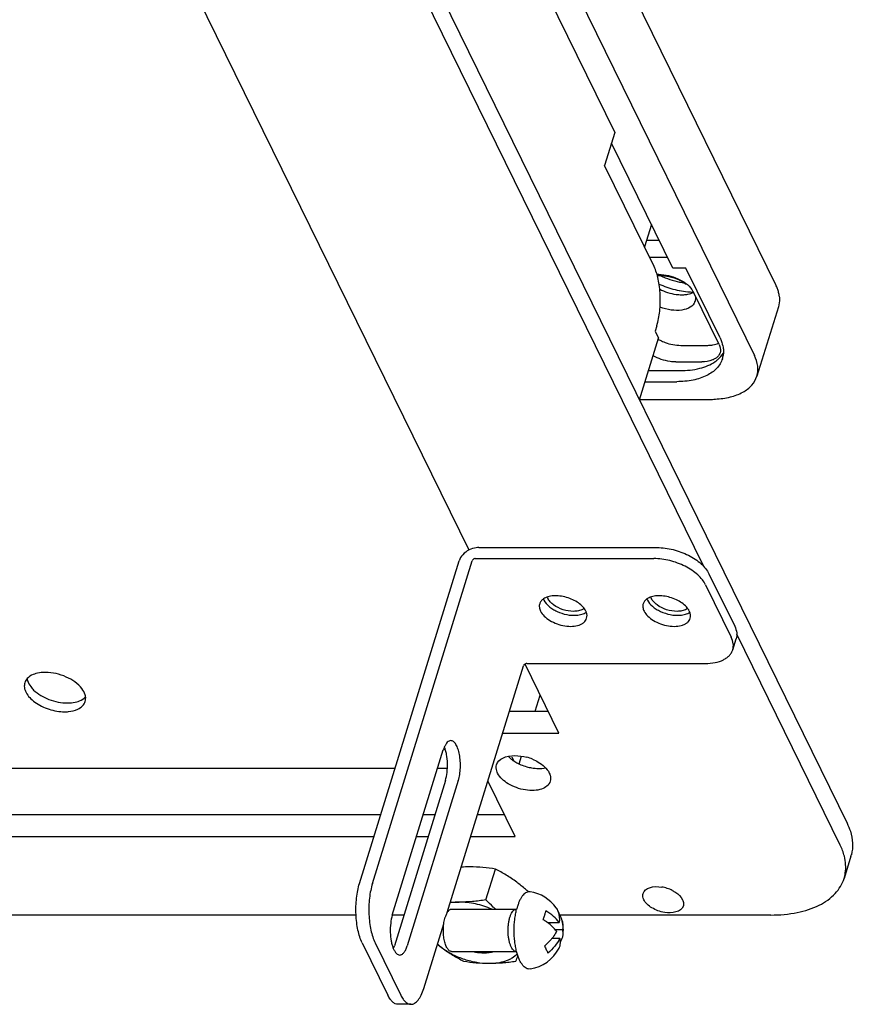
# Model space of a CAD drawing. Header units: millimetres. Extents: x 0 to 1782, y 0 to 1260.
# Tile 75 of 91: x 1547 to 1681, y 263 to 421. Entities that reach past the tile are written whole.
import ezdxf

# ---------------------------------------------------------------- set-up
doc = ezdxf.new("R2010")
doc.units = ezdxf.units.MM
doc.header["$LTSCALE"] = 98.01
for name, color, linetype in [('123GDU1040面板DXF_CONTINUOUS_LINE', 7, 'CONTINUOUS'), ('C172主面板1-1_DXF_CONTINUOUS_LINE', 7, 'CONTINUOUS'), ('GB6170-86_M4DXF_CONTINUOUS_LINE', 7, 'CONTINUOUS'), ('GDU1040-01-0DXF_CONTINUOUS_LINE', 7, 'CONTINUOUS'), ('GDU1040-ZJ_DXF_CONTINUOUS_LINE', 7, 'CONTINUOUS'), ('M3X6_GB818-CDXF_CONTINUOUS_LINE', 7, 'CONTINUOUS')]:
    doc.layers.add(name, color=color, linetype=linetype)

msp = doc.modelspace()

# ---------------------------------------------------------------- linework, layer by layer
at = {"layer": '123GDU1040面板DXF_CONTINUOUS_LINE', "color": 7, "linetype": 'CONTINUOUS'}
for p, q in [((1668.22, 378.19), (1543.3, 632.74)), ((1539.88, 621.44), (1664.8, 366.89)), ((1651.72, 380.88), (1641.91, 400.87)), ((1648.29, 387.87), (1647.17, 384.27)), ((1649.56, 385.28), (1647.49, 385.28)), ((1647.97, 382.64), (1650.85, 382.64)), ((1649.49, 379.84), (1649.19, 379.84)), ((1653.79, 380.88), (1651.72, 380.88)), ((1659.28, 369.69), (1653.79, 380.88)), ((1659.13, 368.65), (1655.01, 377.04)), ((1668.62, 374.67), (1665.18, 363.57)), ((1653.03, 368.5), (1657.17, 368.5)), ((1652.21, 365.85), (1656.35, 365.85)), ((1647.82, 364.46), (1652.89, 364.46)), ((1647.28, 362.69), (1652.35, 362.69)), ((1657.91, 359.8), (1646.37, 359.8))]:
    msp.add_line(p, q, dxfattribs=at)
for centre, radius, start, end in [((1655.6, 391.94), 14.92, 245.9183, 248.4356), ((1655.97, 393.15), 14.87, 245.0607, 248.4268), ((1656.11, 393.5), 15.24, 248.3975, 260.4945), ((1655.74, 392.31), 15.32, 248.4307, 258.7792), ((1655.57, 391.4), 14.39, 258.7722, 264.1677), ((1655.45, 390.24), 13.22, 264.1705, 268.1443), ((1662.6, 375.42), 6.27, 20.0847, 26.2047), ((1663.32, 375.69), 5.49, 13.4388, 20.0833), ((1663.91, 375.83), 4.89, 6.2913, 13.4212), ((1653.87, 376), 1.48, 339.7806, 342.812), ((1652.88, 375.62), 7.06, 240.1815, 243.1314), ((1654.72, 367.32), 5.13, 14.4142, 16.3477), ((1656.1, 367.47), 3.74, 342.8664, 352.9318)]:
    msp.add_arc(centre, radius, start, end, dxfattribs=at)
for points, knots in [([(1649.49, 379.84), (1650.53, 379.84), (1652.5, 379.38), (1654.23, 378.21), (1654.77, 377.45)], [0, 0, 0, 0, 0.525994, 1, 1, 1, 1]), ([(1649.24, 379.68), (1649.38, 379.69), (1650, 379.7), (1650.63, 379.62), (1651.09, 379.52)], [0, 0, 0, 0, 0.239353, 1, 1, 1, 1]), ([(1651.09, 379.52), (1651.66, 379.4), (1652.4, 379.15), (1653.08, 378.8), (1653.25, 378.7)], [0, 0, 0, 0, 0.754689, 1, 1, 1, 1]), ([(1649.62, 377.51), (1650.43, 377.07), (1651.61, 376.69), (1652.82, 376.6), (1653.11, 376.6)], [0, 0, 0, 0, 0.756697, 1, 1, 1, 1]), ([(1653.81, 376.64), (1653.92, 376.65), (1654.34, 376.72), (1654.76, 376.84), (1655.04, 376.98)], [0, 0, 0, 0, 0.268297, 1, 1, 1, 1]), ([(1655.25, 375.49), (1655.12, 375.13), (1654.49, 374.47), (1653.09, 374.06), (1651.41, 374.09), (1650.24, 374.4), (1649.66, 374.62)], [0, 0, 0, 0, 0.184077, 0.415703, 0.696106, 1, 1, 1, 1]), ([(1668.77, 376.37), (1668.79, 376.22), (1668.82, 375.65), (1668.74, 375.08), (1668.62, 374.67)], [0, 0, 0, 0, 0.255189, 1, 1, 1, 1]), ([(1649.69, 369.32), (1649.95, 369.19), (1651.01, 368.73), (1652.17, 368.5), (1653.03, 368.5)], [0, 0, 0, 0, 0.252595, 1, 1, 1, 1]), ([(1657.81, 368.53), (1657.92, 368.55), (1658.34, 368.61), (1658.75, 368.73), (1659.03, 368.86)], [0, 0, 0, 0, 0.267828, 1, 1, 1, 1]), ([(1659.28, 369.69), (1659.32, 369.61), (1659.46, 369.31), (1659.57, 369), (1659.64, 368.76)], [0, 0, 0, 0, 0.256956, 1, 1, 1, 1]), ([(1658.5, 365.9), (1658.63, 366), (1659.14, 366.38), (1659.57, 366.86), (1659.82, 367.26)], [0, 0, 0, 0, 0.263461, 1, 1, 1, 1]), ([(1659.28, 367.32), (1659.22, 367.14), (1659.1, 366.91), (1658.93, 366.72), (1658.88, 366.67)], [0, 0, 0, 0, 0.740296, 1, 1, 1, 1]), ([(1659.13, 368.65), (1659.18, 368.54), (1659.35, 368.12), (1659.38, 367.64), (1659.28, 367.32)], [0, 0, 0, 0, 0.273728, 1, 1, 1, 1]), ([(1652.21, 365.85), (1651.9, 365.85), (1650.63, 365.95), (1649.39, 366.37), (1648.56, 366.85)], [0, 0, 0, 0, 0.243633, 1, 1, 1, 1]), ([(1659.67, 366.37), (1659.49, 365.81), (1658.82, 364.7), (1657.12, 363.53), (1654.89, 362.83), (1653.23, 362.69), (1652.35, 362.69)], [0, 0, 0, 0, 0.202225, 0.430064, 0.696183, 1, 1, 1, 1]), ([(1652.89, 364.46), (1653.95, 364.46), (1655.91, 364.65), (1657.76, 365.39), (1658.5, 365.9)], [0, 0, 0, 0, 0.542445, 1, 1, 1, 1]), ([(1658.53, 366.39), (1658.39, 366.3), (1657.71, 365.96), (1656.94, 365.85), (1656.35, 365.85)], [0, 0, 0, 0, 0.220561, 1, 1, 1, 1]), ([(1665.18, 363.57), (1665.34, 364.08), (1665.43, 365.25), (1665.06, 366.35), (1664.8, 366.89)], [0, 0, 0, 0, 0.474179, 1, 1, 1, 1]), ([(1658.53, 359.91), (1659.34, 359.95), (1660.86, 360.14), (1662.88, 360.87), (1664.41, 362), (1665.02, 363.04), (1665.18, 363.57)], [0, 0, 0, 0, 0.30144, 0.566137, 0.794726, 1, 1, 1, 1]), ([(1657.91, 359.8), (1657.96, 359.82), (1658.16, 359.88), (1658.37, 359.9), (1658.53, 359.91)], [0, 0, 0, 0, 0.235177, 1, 1, 1, 1])]:
    msp.add_open_spline(points, degree=3, knots=knots, dxfattribs=at)
for points in [[(1653.25, 378.7), (1653.46, 378.58), (1653.67, 378.45), (1653.87, 378.3)], [(1653.11, 376.6), (1653.34, 376.6), (1653.58, 376.61), (1653.81, 376.64)], [(1654.77, 377.45), (1654.86, 377.32), (1654.94, 377.18), (1655.01, 377.04)], [(1655.34, 375.93), (1655.34, 375.81), (1655.32, 375.68), (1655.28, 375.56)], [(1655.3, 376.39), (1655.34, 376.24), (1655.35, 376.08), (1655.34, 375.93)], [(1657.17, 368.5), (1657.38, 368.5), (1657.6, 368.51), (1657.81, 368.53)], [(1659.69, 368.6), (1659.75, 368.36), (1659.79, 368.12), (1659.82, 367.87)], [(1659.82, 367.87), (1659.84, 367.58), (1659.84, 367.29), (1659.8, 367.01)], [(1658.88, 366.67), (1658.78, 366.57), (1658.66, 366.47), (1658.53, 366.39)]]:
    msp.add_open_spline(points, degree=3, dxfattribs=at)
at = {"layer": 'C172主面板1-1_DXF_CONTINUOUS_LINE', "color": 7, "linetype": 'CONTINUOUS'}
for p, q in [((1548.19, 559.88), (1679.62, 292.04)), ((1656.61, 333.19), (1569.99, 509.7)), ((1619.09, 335.74), (1536.09, 504.87)), ((1678.53, 288.52), (1661.96, 322.29)), ((1633.48, 306.42), (1628.06, 317.46)), ((1625.66, 309.94), (1631.75, 309.94)), ((1624.57, 306.42), (1633.48, 306.42)), ((1626.45, 289.91), (1622.1, 298.78)), ((1521.28, 293.44), (1604.96, 293.44)), ((1611.78, 293.44), (1613.63, 293.44)), ((1620.45, 293.44), (1624.72, 293.44)), ((1520.19, 289.91), (1603.87, 289.91)), ((1610.69, 289.91), (1612.54, 289.91)), ((1619.36, 289.91), (1626.45, 289.91)), ((1680.24, 286.73), (1679.15, 283.2)), ((1600.99, 277.33), (1516.3, 277.33)), ((1608.65, 277.33), (1606.8, 277.33)), ((1667.44, 277.33), (1633.52, 277.33))]:
    msp.add_line(p, q, dxfattribs=at)
for centre, radius, start, end in [((1633.25, 328.8), 1.75, 199.1425, 206.2113), ((1649.83, 328.8), 1.75, 199.1425, 206.2113), ((1626.25, 295.04), 7.83, 67.3236, 74.6019), ((1630.43, 308.59), 7.82, 247.0806, 254.3422), ((1674.59, 288.47), 5.91, 342.8287, 345.1949), ((1649.04, 276.06), 5.82, 72.0969, 80.7091), ((1649.07, 276.15), 5.72, 63.4203, 72.1417)]:
    msp.add_arc(centre, radius, start, end, dxfattribs=at)
for points in [[(1632.08, 327.46), (1631.93, 327.63), (1631.79, 327.82), (1631.68, 328.03)], [(1648.66, 327.46), (1648.5, 327.63), (1648.36, 327.82), (1648.26, 328.03)], [(1632.63, 326.96), (1632.43, 327.11), (1632.25, 327.27), (1632.08, 327.46)], [(1635.83, 325.93), (1634.71, 325.93), (1633.54, 326.3), (1632.63, 326.96)], [(1649.21, 326.96), (1649.01, 327.11), (1648.83, 327.27), (1648.66, 327.46)], [(1652.41, 325.93), (1651.29, 325.93), (1650.11, 326.3), (1649.21, 326.96)], [(1636.6, 326), (1636.35, 325.95), (1636.09, 325.93), (1635.83, 325.93)], [(1653.18, 326), (1652.93, 325.95), (1652.67, 325.93), (1652.41, 325.93)], [(1625.35, 302.73), (1625.48, 302.6), (1625.62, 302.47), (1625.77, 302.35)], [(1626.41, 302.85), (1627.05, 302.85), (1627.7, 302.75), (1628.33, 302.58)], [(1679.19, 286.74), (1679.04, 287.36), (1678.81, 287.95), (1678.53, 288.52)]]:
    msp.add_open_spline(points, degree=3, dxfattribs=at)
for points, knots in [([(1637.54, 326.39), (1637.48, 326.34), (1637.19, 326.16), (1636.86, 326.05), (1636.6, 326)], [0, 0, 0, 0, 0.228715, 1, 1, 1, 1]), ([(1654.12, 326.39), (1654.06, 326.34), (1653.77, 326.16), (1653.44, 326.05), (1653.18, 326)], [0, 0, 0, 0, 0.228715, 1, 1, 1, 1]), ([(1623.5, 301.38), (1623.64, 301.85), (1624.59, 302.71), (1625.75, 302.85), (1626.41, 302.85)], [0, 0, 0, 0, 0.426767, 1, 1, 1, 1]), ([(1623.65, 300.05), (1623.6, 300.16), (1623.43, 300.58), (1623.4, 301.07), (1623.5, 301.38)], [0, 0, 0, 0, 0.272768, 1, 1, 1, 1]), ([(1625.77, 302.35), (1625.88, 302.25), (1626.38, 301.87), (1626.94, 301.57), (1627.38, 301.39)], [0, 0, 0, 0, 0.238567, 1, 1, 1, 1]), ([(1628.32, 301.06), (1628.58, 300.99), (1629.56, 300.77), (1630.59, 300.73), (1631.32, 300.88)], [0, 0, 0, 0, 0.266696, 1, 1, 1, 1]), ([(1629.26, 302.26), (1629.57, 302.13), (1630.61, 301.61), (1631.57, 300.81), (1631.94, 300.05)], [0, 0, 0, 0, 0.283136, 1, 1, 1, 1]), ([(1632.09, 298.73), (1631.91, 298.14), (1630.92, 297.43), (1629.46, 297.22), (1628.08, 297.3), (1626.67, 297.67), (1625.06, 298.42), (1624.01, 299.33), (1623.65, 300.05)], [0, 0, 0, 0, 0.187599, 0.312854, 0.455091, 0.60537, 0.752831, 1, 1, 1, 1]), ([(1631.94, 300.05), (1631.99, 299.94), (1632.16, 299.53), (1632.19, 299.04), (1632.09, 298.73)], [0, 0, 0, 0, 0.272768, 1, 1, 1, 1]), ([(1679.62, 292.04), (1679.83, 291.62), (1680.49, 290.02), (1680.63, 288.18), (1680.31, 286.96)], [0, 0, 0, 0, 0.272886, 1, 1, 1, 1]), ([(1679.15, 283.2), (1679.24, 283.48), (1679.5, 284.64), (1679.41, 285.87), (1679.19, 286.74)], [0, 0, 0, 0, 0.242644, 1, 1, 1, 1]), ([(1667.44, 277.33), (1668.85, 277.33), (1671.51, 277.55), (1675.07, 278.67), (1677.79, 280.53), (1678.87, 282.31), (1679.15, 283.2)], [0, 0, 0, 0, 0.303752, 0.569989, 0.797786, 1, 1, 1, 1]), ([(1647.07, 279.77), (1647.03, 279.86), (1646.9, 280.17), (1646.89, 280.53), (1646.96, 280.77)], [0, 0, 0, 0, 0.272178, 1, 1, 1, 1]), ([(1646.96, 280.77), (1647.09, 281.22), (1648.18, 281.97), (1649.32, 281.91), (1649.98, 281.8)], [0, 0, 0, 0, 0.413576, 1, 1, 1, 1]), ([(1651.63, 281.27), (1651.82, 281.17), (1652.47, 280.8), (1653.05, 280.26), (1653.29, 279.77)], [0, 0, 0, 0, 0.282266, 1, 1, 1, 1]), ([(1653.41, 278.78), (1653.1, 277.77), (1651, 277.52), (1649.35, 277.99), (1648.12, 278.55), (1647.34, 279.23), (1647.07, 279.77)], [0, 0, 0, 0, 0.440266, 0.594589, 0.746098, 1, 1, 1, 1]), ([(1653.29, 279.77), (1653.33, 279.69), (1653.46, 279.38), (1653.48, 279.01), (1653.41, 278.78)], [0, 0, 0, 0, 0.272178, 1, 1, 1, 1])]:
    msp.add_open_spline(points, degree=3, knots=knots, dxfattribs=at)
at = {"layer": 'GB6170-86_M4DXF_CONTINUOUS_LINE', "color": 7, "linetype": 'CONTINUOUS'}
msp.add_line((1621.79, 279.74), (1623.32, 284.68), dxfattribs=at)
for centre, radius, start, end in [((1619.24, 260.74), 24.29, 90.0133, 93.3072), ((1617.49, 302.6), 23.21, 266.6173, 270.0017), ((1628.96, 291.07), 23.7, 230.9684, 233.372), ((1523.17, 309.74), 110.82, 338.9533, 339.4196)]:
    msp.add_arc(centre, radius, start, end, dxfattribs=at)
for points, knots in [([(1623.32, 284.68), (1622.65, 284.79), (1621.3, 284.97), (1619.93, 285.03), (1619.24, 285.03)], [0, 0, 0, 0, 0.493359, 1, 1, 1, 1]), ([(1626.72, 282.58), (1626.18, 282.99), (1625.07, 283.73), (1623.9, 284.38), (1623.32, 284.68)], [0, 0, 0, 0, 0.507551, 1, 1, 1, 1]), ([(1628.59, 281.04), (1628.44, 281.18), (1627.84, 281.71), (1627.21, 282.22), (1626.72, 282.58)], [0, 0, 0, 0, 0.252993, 1, 1, 1, 1]), ([(1617.49, 279.39), (1617.37, 279.39), (1616.9, 279.38), (1616.43, 279.34), (1616.08, 279.29)], [0, 0, 0, 0, 0.257398, 1, 1, 1, 1]), ([(1621.79, 279.74), (1621.07, 279.63), (1619.64, 279.46), (1618.21, 279.39), (1617.49, 279.39)], [0, 0, 0, 0, 0.505198, 1, 1, 1, 1]), ([(1622.73, 278.24), (1622.31, 278.43), (1621.45, 278.76), (1620.14, 279.12), (1618.81, 279.34), (1617.93, 279.39), (1617.49, 279.39)], [0, 0, 0, 0, 0.253808, 0.508494, 0.758859, 1, 1, 1, 1]), ([(1623.38, 278.24), (1623.24, 278.36), (1622.7, 278.85), (1622.18, 279.35), (1621.79, 279.74)], [0, 0, 0, 0, 0.248085, 1, 1, 1, 1]), ([(1614.88, 275.41), (1614.88, 275.37), (1614.9, 275.19), (1614.93, 275.01), (1614.97, 274.88)], [0, 0, 0, 0, 0.242988, 1, 1, 1, 1]), ([(1614.04, 272.69), (1614.1, 272.64), (1614.35, 272.41), (1614.61, 272.2), (1614.82, 272.05)], [0, 0, 0, 0, 0.244344, 1, 1, 1, 1]), ([(1614.82, 272.05), (1615.36, 271.64), (1616.47, 270.9), (1617.63, 270.25), (1618.22, 269.95)], [0, 0, 0, 0, 0.507551, 1, 1, 1, 1]), ([(1614.82, 272.05), (1615.33, 271.66), (1616.47, 270.97), (1618.34, 270.21), (1620.3, 269.72), (1621.64, 269.6), (1622.3, 269.6)], [0, 0, 0, 0, 0.242402, 0.497509, 0.753907, 1, 1, 1, 1]), ([(1619.68, 271.49), (1619.83, 271.45), (1620.42, 271.34), (1621.03, 271.28), (1621.48, 271.28)], [0, 0, 0, 0, 0.256691, 1, 1, 1, 1]), ([(1621.48, 271.28), (1621.75, 271.28), (1622.29, 271.31), (1622.82, 271.42), (1623.07, 271.49)], [0, 0, 0, 0, 0.520196, 1, 1, 1, 1]), ([(1622.3, 269.6), (1622.77, 269.6), (1623.67, 269.66), (1624.75, 269.9), (1625.51, 270.2), (1626.16, 270.54), (1626.58, 270.87), (1626.81, 271.13)], [0, 0, 0, 0, 0.2897, 0.55374, 0.67539, 0.790062, 1, 1, 1, 1]), ([(1618.22, 269.95), (1618.88, 269.84), (1620.24, 269.66), (1621.61, 269.6), (1622.3, 269.6)], [0, 0, 0, 0, 0.493359, 1, 1, 1, 1]), ([(1622.3, 269.6), (1623.01, 269.6), (1624.45, 269.67), (1625.88, 269.84), (1626.59, 269.95)], [0, 0, 0, 0, 0.494802, 1, 1, 1, 1])]:
    msp.add_open_spline(points, degree=3, knots=knots, dxfattribs=at)
at = {"layer": 'GDU1040-01-0DXF_CONTINUOUS_LINE', "color": 7, "linetype": 'CONTINUOUS'}
for p, q in [((1595.75, 497.66), (1642.43, 402.55)), ((1642.43, 402.55), (1640.79, 397.27)), ((1648.72, 381.11), (1640.79, 397.27)), ((1649.14, 371.63), (1648.87, 370.75)), ((1648.87, 370.75), (1649.42, 369.63)), ((1646.38, 359.78), (1649.42, 369.63)), ((1629.69, 309.94), (1630.49, 312.52)), ((1626.27, 302), (1625.98, 302.6)), ((1627.09, 301.54), (1627.47, 302.76)), ((1607.23, 300.8), (1523.55, 300.8)), ((1615.62, 300.8), (1614.06, 300.8))]:
    msp.add_line(p, q, dxfattribs=at)
for points, knots in [([(1649.14, 371.63), (1649.38, 372.39), (1649.69, 374.05), (1649.76, 376.57), (1649.48, 378.98), (1649.03, 380.48), (1648.72, 381.11)], [0, 0, 0, 0, 0.247426, 0.519336, 0.780974, 1, 1, 1, 1]), ([(1549.73, 315.97), (1549.59, 315.93), (1549.07, 315.75), (1548.59, 315.46), (1548.32, 315.16)], [0, 0, 0, 0, 0.277341, 1, 1, 1, 1]), ([(1551.24, 316.16), (1551.1, 316.16), (1550.6, 316.14), (1550.09, 316.07), (1549.73, 315.97)], [0, 0, 0, 0, 0.263439, 1, 1, 1, 1]), ([(1557.1, 313.56), (1556.48, 314.39), (1554.56, 315.65), (1552.38, 316.16), (1551.24, 316.16)], [0, 0, 0, 0, 0.476234, 1, 1, 1, 1]), ([(1547.94, 314.5), (1547.87, 314.26), (1547.83, 313.71), (1548.13, 312.88), (1548.73, 312.08), (1549.9, 311.07), (1551.79, 310.16), (1553.48, 309.86), (1554.32, 309.86)], [0, 0, 0, 0, 0.086524, 0.183264, 0.295565, 0.423638, 0.710706, 1, 1, 1, 1]), ([(1548.32, 315.16), (1548.33, 315.05), (1548.43, 314.59), (1548.67, 314.17), (1548.89, 313.88)], [0, 0, 0, 0, 0.229785, 1, 1, 1, 1]), ([(1549.36, 313.34), (1550.05, 312.68), (1551.8, 311.68), (1553.76, 311.27), (1554.76, 311.27)], [0, 0, 0, 0, 0.488041, 1, 1, 1, 1]), ([(1556.26, 311.46), (1556.4, 311.5), (1556.92, 311.68), (1557.41, 311.97), (1557.67, 312.27)], [0, 0, 0, 0, 0.277378, 1, 1, 1, 1]), ([(1557.68, 312.27), (1557.66, 312.38), (1557.56, 312.84), (1557.32, 313.27), (1557.1, 313.56)], [0, 0, 0, 0, 0.229665, 1, 1, 1, 1]), ([(1554.76, 311.27), (1554.89, 311.27), (1555.4, 311.29), (1555.9, 311.36), (1556.26, 311.46)], [0, 0, 0, 0, 0.263411, 1, 1, 1, 1]), ([(1556.45, 310.28), (1556.73, 310.42), (1557.22, 310.74), (1557.54, 311.26), (1557.62, 311.52)], [0, 0, 0, 0, 0.530928, 1, 1, 1, 1]), ([(1554.32, 309.86), (1554.52, 309.86), (1555.25, 309.89), (1555.97, 310.06), (1556.45, 310.28)], [0, 0, 0, 0, 0.273306, 1, 1, 1, 1])]:
    msp.add_open_spline(points, degree=3, knots=knots, dxfattribs=at)
for points in [[(1548.32, 315.16), (1548.15, 314.98), (1548.02, 314.75), (1547.94, 314.5)], [(1548.89, 313.88), (1549.03, 313.69), (1549.19, 313.51), (1549.36, 313.34)], [(1557.62, 311.52), (1557.69, 311.76), (1557.71, 312.02), (1557.68, 312.27)]]:
    msp.add_open_spline(points, degree=3, dxfattribs=at)
at = {"layer": 'GDU1040-ZJ_DXF_CONTINUOUS_LINE', "color": 7, "linetype": 'CONTINUOUS'}
for p, q in [((1620.64, 336.13), (1649.24, 336.13)), ((1620.09, 334.37), (1648.69, 334.37)), ((1601.54, 282.38), (1617.5, 334.02)), ((1603.61, 282.38), (1619.57, 334.02)), ((1657.51, 331.94), (1661.63, 323.54)), ((1656.97, 330.17), (1661.09, 321.78)), ((1661.32, 319.79), (1661.86, 321.55)), ((1615.6, 277.74), (1627.81, 317.23)), ((1628.33, 317.59), (1656.93, 317.59)), ((1606.8, 277.31), (1614.97, 303.75)), ((1615.3, 298.86), (1607.13, 272.42)), ((1617.37, 298.86), (1609.2, 272.42)), ((1611.85, 265.59), (1615.05, 275.94)), ((1601.96, 272.89), (1606.08, 264.5)), ((1604.04, 272.89), (1608.15, 264.5)), ((1609.79, 263.04), (1607.72, 263.04))]:
    msp.add_line(p, q, dxfattribs=at)
for centre, start, end in [((1632.97, 328.67), 200.9026, 206.2152), ((1649.55, 328.67), 200.9026, 206.2152), ((1635.89, 325.04), 20.9026, 26.2152), ((1652.47, 325.04), 20.9026, 26.2152)]:
    msp.add_arc(centre, 2.12, start, end, dxfattribs=at)
for points, knots in [([(1619.09, 335.75), (1618.71, 335.56), (1618.05, 335.08), (1617.61, 334.38), (1617.5, 334.02)], [0, 0, 0, 0, 0.526233, 1, 1, 1, 1]), ([(1620.64, 336.13), (1620.51, 336.13), (1619.97, 336.1), (1619.45, 335.93), (1619.09, 335.75)], [0, 0, 0, 0, 0.241107, 1, 1, 1, 1]), ([(1649.24, 336.13), (1650.09, 336.13), (1651.82, 335.9), (1653.85, 335.15), (1655.31, 334.3), (1656.25, 333.59), (1656.99, 332.8), (1657.37, 332.23), (1657.51, 331.94)], [0, 0, 0, 0, 0.264313, 0.535856, 0.66592, 0.787929, 0.899651, 1, 1, 1, 1]), ([(1619.8, 334.29), (1619.77, 334.27), (1619.68, 334.2), (1619.6, 334.1), (1619.57, 334.02)], [0, 0, 0, 0, 0.269286, 1, 1, 1, 1]), ([(1620.09, 334.37), (1620.07, 334.37), (1619.97, 334.36), (1619.87, 334.33), (1619.8, 334.29)], [0, 0, 0, 0, 0.240478, 1, 1, 1, 1]), ([(1656.97, 330.17), (1656.83, 330.46), (1656.45, 331.04), (1655.7, 331.82), (1654.77, 332.54), (1653.31, 333.39), (1651.27, 334.14), (1649.54, 334.37), (1648.69, 334.37)], [0, 0, 0, 0, 0.100349, 0.212071, 0.33408, 0.464144, 0.735687, 1, 1, 1, 1]), ([(1631, 327.92), (1630.86, 327.82), (1630.61, 327.6), (1630.44, 327.29), (1630.4, 327.14)], [0, 0, 0, 0, 0.519878, 1, 1, 1, 1]), ([(1637.79, 325.98), (1637.67, 326.22), (1637.31, 326.71), (1636.6, 327.31), (1635.7, 327.82), (1634.7, 328.2), (1633.65, 328.41), (1632.64, 328.45), (1631.74, 328.3), (1631.22, 328.07), (1631, 327.92)], [0, 0, 0, 0, 0.10658, 0.229348, 0.36455, 0.505999, 0.646497, 0.778991, 0.897784, 1, 1, 1, 1]), ([(1647.58, 327.92), (1647.44, 327.82), (1647.18, 327.6), (1647.02, 327.29), (1646.98, 327.14)], [0, 0, 0, 0, 0.519878, 1, 1, 1, 1]), ([(1654.36, 325.98), (1654.24, 326.22), (1653.89, 326.71), (1653.18, 327.31), (1652.28, 327.82), (1651.28, 328.2), (1650.23, 328.41), (1649.22, 328.45), (1648.32, 328.3), (1647.8, 328.07), (1647.58, 327.92)], [0, 0, 0, 0, 0.10658, 0.229348, 0.36455, 0.505999, 0.646497, 0.778991, 0.897784, 1, 1, 1, 1]), ([(1630.4, 327.14), (1630.34, 326.96), (1630.31, 326.55), (1630.44, 326.17), (1630.53, 325.98)], [0, 0, 0, 0, 0.473982, 1, 1, 1, 1]), ([(1631.08, 327.74), (1631.27, 327.36), (1631.73, 326.83), (1632.49, 326.27), (1633.43, 325.77), (1634.71, 325.35), (1635.78, 325.27), (1636.3, 325.31)], [0, 0, 0, 0, 0.213015, 0.336882, 0.468765, 0.74138, 1, 1, 1, 1]), ([(1646.98, 327.14), (1646.92, 326.96), (1646.89, 326.55), (1647.02, 326.17), (1647.11, 325.98)], [0, 0, 0, 0, 0.473982, 1, 1, 1, 1]), ([(1647.66, 327.74), (1647.84, 327.36), (1648.31, 326.83), (1649.07, 326.27), (1650, 325.77), (1651.28, 325.35), (1652.36, 325.27), (1652.88, 325.31)], [0, 0, 0, 0, 0.213015, 0.336882, 0.468765, 0.74138, 1, 1, 1, 1]), ([(1630.53, 325.98), (1630.68, 325.68), (1631.13, 325.11), (1632.05, 324.42), (1633.18, 323.89), (1634.41, 323.57), (1635.61, 323.49), (1636.54, 323.64), (1637.14, 323.91), (1637.5, 324.16), (1637.77, 324.46), (1637.88, 324.7), (1637.92, 324.82)], [0, 0, 0, 0, 0.113764, 0.247137, 0.393341, 0.542281, 0.683248, 0.807418, 0.861891, 0.911364, 0.95682, 1, 1, 1, 1]), ([(1636.3, 325.31), (1636.6, 325.33), (1637.14, 325.42), (1637.65, 325.65), (1637.86, 325.8)], [0, 0, 0, 0, 0.536707, 1, 1, 1, 1]), ([(1637.92, 324.82), (1637.97, 324.97), (1638.01, 325.31), (1637.93, 325.64), (1637.86, 325.8)], [0, 0, 0, 0, 0.48007, 1, 1, 1, 1]), ([(1647.11, 325.98), (1647.26, 325.68), (1647.71, 325.11), (1648.63, 324.42), (1649.76, 323.89), (1650.98, 323.57), (1652.19, 323.49), (1653.11, 323.64), (1653.72, 323.91), (1654.08, 324.16), (1654.35, 324.46), (1654.46, 324.7), (1654.5, 324.82)], [0, 0, 0, 0, 0.113764, 0.247137, 0.393341, 0.542281, 0.683248, 0.807418, 0.861891, 0.911364, 0.95682, 1, 1, 1, 1]), ([(1652.88, 325.31), (1653.18, 325.33), (1653.72, 325.42), (1654.23, 325.65), (1654.44, 325.8)], [0, 0, 0, 0, 0.536707, 1, 1, 1, 1]), ([(1654.5, 324.82), (1654.55, 324.97), (1654.58, 325.31), (1654.5, 325.64), (1654.44, 325.8)], [0, 0, 0, 0, 0.48007, 1, 1, 1, 1]), ([(1661.63, 323.54), (1661.79, 323.22), (1661.96, 322.71), (1661.97, 322.03), (1661.91, 321.7), (1661.86, 321.55)], [0, 0, 0, 0, 0.524655, 0.765871, 1, 1, 1, 1]), ([(1661.32, 319.79), (1661.37, 319.94), (1661.43, 320.26), (1661.41, 320.95), (1661.24, 321.46), (1661.09, 321.78)], [0, 0, 0, 0, 0.234129, 0.475345, 1, 1, 1, 1]), ([(1656.93, 317.59), (1657.46, 317.59), (1658.45, 317.67), (1659.61, 318.03), (1660.35, 318.48), (1660.79, 318.86), (1661.12, 319.3), (1661.27, 319.62), (1661.32, 319.79)], [0, 0, 0, 0, 0.30315, 0.568674, 0.687087, 0.796918, 0.900232, 1, 1, 1, 1]), ([(1628.04, 317.5), (1628.01, 317.49), (1627.91, 317.42), (1627.83, 317.32), (1627.81, 317.23)], [0, 0, 0, 0, 0.269286, 1, 1, 1, 1]), ([(1628.33, 317.59), (1628.31, 317.59), (1628.2, 317.58), (1628.11, 317.54), (1628.04, 317.5)], [0, 0, 0, 0, 0.240478, 1, 1, 1, 1]), ([(1615.13, 304.2), (1615.12, 304.17), (1615.06, 304.02), (1615.01, 303.87), (1614.97, 303.75)], [0, 0, 0, 0, 0.239938, 1, 1, 1, 1]), ([(1616.17, 305.24), (1616.07, 305.24), (1615.86, 305.18), (1615.58, 304.96), (1615.33, 304.63), (1615.2, 304.35), (1615.13, 304.2)], [0, 0, 0, 0, 0.188849, 0.408945, 0.677664, 1, 1, 1, 1]), ([(1615.3, 298.86), (1615.43, 299.28), (1615.61, 300.19), (1615.66, 301.6), (1615.55, 302.78), (1615.35, 303.64), (1615.21, 304.02), (1615.14, 304.2)], [0, 0, 0, 0, 0.243904, 0.512427, 0.774312, 0.893316, 1, 1, 1, 1]), ([(1617.37, 298.86), (1617.47, 299.17), (1617.61, 299.83), (1617.72, 300.88), (1617.7, 301.96), (1617.58, 302.98), (1617.35, 303.88), (1617.08, 304.52), (1616.81, 304.89), (1616.61, 305.09), (1616.4, 305.21), (1616.24, 305.24), (1616.17, 305.24)], [0, 0, 0, 0, 0.139432, 0.292853, 0.450391, 0.60164, 0.736962, 0.848857, 0.894904, 0.93452, 0.96882, 1, 1, 1, 1]), ([(1601.96, 272.89), (1601.82, 273.19), (1601.56, 273.85), (1601.28, 274.93), (1601.08, 276.14), (1600.93, 277.85), (1600.99, 279.58), (1601.24, 281.24), (1601.43, 282.01), (1601.54, 282.38)], [0, 0, 0, 0, 0.102616, 0.219194, 0.34657, 0.480852, 0.752554, 0.881371, 1, 1, 1, 1]), ([(1603.61, 282.38), (1603.5, 282.01), (1603.31, 281.24), (1603.06, 279.58), (1603.01, 277.85), (1603.15, 276.14), (1603.35, 274.93), (1603.63, 273.85), (1603.89, 273.19), (1604.04, 272.89)], [0, 0, 0, 0, 0.118629, 0.247446, 0.519148, 0.65343, 0.780806, 0.897384, 1, 1, 1, 1]), ([(1606.8, 277.31), (1606.67, 276.89), (1606.5, 275.97), (1606.44, 274.57), (1606.56, 273.39), (1606.76, 272.53), (1606.89, 272.15), (1606.96, 271.97)], [0, 0, 0, 0, 0.243904, 0.512427, 0.774312, 0.893316, 1, 1, 1, 1]), ([(1606.96, 271.97), (1607.03, 271.81), (1607.16, 271.54), (1607.42, 271.2), (1607.69, 270.98), (1607.9, 270.93), (1608, 270.93)], [0, 0, 0, 0, 0.322237, 0.591035, 0.81114, 1, 1, 1, 1]), ([(1606.97, 271.97), (1606.98, 272), (1607.04, 272.15), (1607.09, 272.3), (1607.13, 272.42)], [0, 0, 0, 0, 0.239938, 1, 1, 1, 1]), ([(1608, 270.93), (1608.06, 270.93), (1608.18, 270.95), (1608.35, 271.02), (1608.52, 271.15), (1608.75, 271.4), (1608.99, 271.82), (1609.14, 272.2), (1609.2, 272.42)], [0, 0, 0, 0, 0.085909, 0.177538, 0.279421, 0.3944, 0.668125, 1, 1, 1, 1]), ([(1609.79, 263.04), (1609.89, 263.04), (1610.09, 263.07), (1610.39, 263.2), (1610.68, 263.42), (1611.06, 263.84), (1611.49, 264.57), (1611.73, 265.23), (1611.85, 265.59)], [0, 0, 0, 0, 0.085907, 0.177541, 0.27941, 0.39441, 0.668112, 1, 1, 1, 1]), ([(1607.72, 263.04), (1607.57, 263.04), (1607.24, 263.11), (1606.81, 263.42), (1606.41, 263.89), (1606.19, 264.28), (1606.08, 264.5)], [0, 0, 0, 0, 0.195449, 0.417901, 0.684081, 1, 1, 1, 1]), ([(1608.15, 264.5), (1608.26, 264.28), (1608.48, 263.89), (1608.88, 263.42), (1609.32, 263.11), (1609.64, 263.04), (1609.79, 263.04)], [0, 0, 0, 0, 0.315919, 0.582099, 0.804551, 1, 1, 1, 1])]:
    msp.add_open_spline(points, degree=3, knots=knots, dxfattribs=at)
at = {"layer": 'M3X6_GB818-CDXF_CONTINUOUS_LINE', "color": 7, "linetype": 'CONTINUOUS'}
for p, q in [((1616.29, 278.24), (1626.71, 278.24)), ((1633.5, 277.31), (1633.58, 277.36)), ((1631.65, 276.13), (1633.52, 276.13)), ((1632.86, 275.01), (1634.07, 275.01)), ((1632.38, 273.6), (1633.64, 273.6)), ((1632.47, 273.71), (1632.72, 273.6)), ((1633.71, 273.17), (1633.77, 273.15)), ((1616.29, 271.49), (1626.71, 271.49))]:
    msp.add_line(p, q, dxfattribs=at)
for centre, radius, start, end in [((1627.95, 274.87), 6.24, 35.3767, 81.5531), ((1636.05, 275.87), 9.64, 162.8894, 165.7867), ((1630.69, 276.64), 2.98, 32.8721, 38.1251), ((1627.95, 274.87), 6.24, 35.1207, 35.3768), ((1630.87, 275.6), 3.23, 14.0599, 32.8641), ((1627.95, 274.87), 6.24, 352.9519, 14.1247), ((1629.29, 273.73), 4.52, 348.7904, 352.5516), ((1627.95, 274.87), 6.24, 278.447, 332.7024)]:
    msp.add_arc(centre, radius, start, end, dxfattribs=at)
for points, knots in [([(1628.87, 281.04), (1628.77, 281.06), (1628.57, 281.06), (1628.27, 280.96), (1627.99, 280.77), (1627.72, 280.51), (1627.47, 280.16), (1627.23, 279.74), (1627.02, 279.25), (1626.9, 278.9), (1626.84, 278.71)], [0, 0, 0, 0, 0.08678, 0.177072, 0.276776, 0.389885, 0.518527, 0.663394, 0.824241, 1, 1, 1, 1]), ([(1616.29, 278.24), (1616.24, 278.24), (1616.14, 278.23), (1615.99, 278.16), (1615.85, 278.05), (1615.71, 277.9), (1615.58, 277.72), (1615.42, 277.41), (1615.32, 277.15), (1615.26, 276.96)], [0, 0, 0, 0, 0.085872, 0.177463, 0.27929, 0.39424, 0.523757, 0.668255, 1, 1, 1, 1]), ([(1625.62, 276.96), (1625.67, 277.13), (1625.79, 277.43), (1625.98, 277.79), (1626.21, 278.06), (1626.43, 278.21), (1626.58, 278.24), (1626.65, 278.24)], [0, 0, 0, 0, 0.205333, 0.410666, 0.615999, 0.821332, 1, 1, 1, 1]), ([(1626.71, 271.49), (1626.64, 271.75), (1626.53, 272.28), (1626.36, 273.41), (1626.28, 274.87), (1626.36, 276.32), (1626.53, 277.45), (1626.64, 277.98), (1626.71, 278.24)], [0, 0, 0, 0, 0.117226, 0.241063, 0.499989, 0.758918, 0.882754, 1, 1, 1, 1]), ([(1631.21, 277.31), (1631.23, 277.37), (1631.3, 277.6), (1631.36, 277.82), (1631.39, 277.99)], [0, 0, 0, 0, 0.259834, 1, 1, 1, 1]), ([(1633.52, 276.13), (1633.26, 276.49), (1632.61, 277.19), (1631.83, 277.74), (1631.39, 277.99)], [0, 0, 0, 0, 0.470841, 1, 1, 1, 1]), ([(1633.03, 278.48), (1633.14, 278.31), (1633.33, 277.95), (1633.5, 277.37), (1633.57, 276.76), (1633.55, 276.34), (1633.52, 276.13)], [0, 0, 0, 0, 0.24416, 0.48976, 0.74063, 1, 1, 1, 1]), ([(1633.58, 277.36), (1633.54, 277.52), (1633.44, 277.83), (1633.28, 278.12), (1633.19, 278.25)], [0, 0, 0, 0, 0.503408, 1, 1, 1, 1]), ([(1616.29, 271.49), (1616.23, 271.49), (1616.1, 271.52), (1615.91, 271.62), (1615.74, 271.79), (1615.58, 272.01), (1615.43, 272.29), (1615.3, 272.62), (1615.19, 273), (1615.07, 273.55), (1614.98, 274.31), (1614.97, 275.23), (1615.05, 276.13), (1615.18, 276.7), (1615.26, 276.96)], [0, 0, 0, 0, 0.031171, 0.065464, 0.10507, 0.151103, 0.203869, 0.263135, 0.328303, 0.398516, 0.549726, 0.707221, 0.86061, 1, 1, 1, 1]), ([(1626.65, 271.49), (1626.64, 271.49), (1626.55, 271.49), (1626.38, 271.55), (1626.15, 271.73), (1625.93, 272.02), (1625.74, 272.41), (1625.58, 272.89), (1625.46, 273.43), (1625.37, 274.02), (1625.33, 274.63), (1625.34, 275.26), (1625.39, 275.87), (1625.48, 276.45), (1625.57, 276.8), (1625.62, 276.96)], [0, 0, 0, 0, 0.010706, 0.093147, 0.175588, 0.258029, 0.340471, 0.422912, 0.505353, 0.587794, 0.670235, 0.752676, 0.835118, 0.917559, 1, 1, 1, 1]), ([(1630.96, 276.58), (1630.98, 276.64), (1631.07, 276.89), (1631.15, 277.13), (1631.21, 277.31)], [0, 0, 0, 0, 0.257464, 1, 1, 1, 1]), ([(1631.65, 276.13), (1631.6, 276.17), (1631.37, 276.33), (1631.14, 276.48), (1630.96, 276.58)], [0, 0, 0, 0, 0.245728, 1, 1, 1, 1]), ([(1633.09, 274.72), (1632.9, 274.98), (1632.45, 275.49), (1631.93, 275.92), (1631.65, 276.13)], [0, 0, 0, 0, 0.476595, 1, 1, 1, 1]), ([(1634, 276.39), (1634.06, 276.17), (1634.13, 275.71), (1634.1, 275.24), (1634.07, 275.01)], [0, 0, 0, 0, 0.491056, 1, 1, 1, 1]), ([(1633.09, 274.72), (1633.04, 274.62), (1632.84, 274.23), (1632.59, 273.86), (1632.38, 273.6)], [0, 0, 0, 0, 0.243433, 1, 1, 1, 1]), ([(1634.15, 274.1), (1634.16, 274.25), (1634.17, 274.56), (1634.11, 274.86), (1634.07, 275.01)], [0, 0, 0, 0, 0.487613, 1, 1, 1, 1]), ([(1632.38, 273.6), (1632.29, 273.49), (1631.92, 273.04), (1631.49, 272.65), (1631.15, 272.37)], [0, 0, 0, 0, 0.244352, 1, 1, 1, 1]), ([(1633.64, 273.6), (1633.42, 273.16), (1632.85, 272.29), (1632.11, 271.58), (1631.7, 271.25)], [0, 0, 0, 0, 0.483368, 1, 1, 1, 1]), ([(1633.5, 272), (1633.56, 272.13), (1633.67, 272.41), (1633.72, 272.71), (1633.72, 272.86)], [0, 0, 0, 0, 0.49854, 1, 1, 1, 1]), ([(1633.72, 272.86), (1633.73, 272.98), (1633.72, 273.23), (1633.67, 273.48), (1633.64, 273.6)], [0, 0, 0, 0, 0.489173, 1, 1, 1, 1]), ([(1633.77, 273.15), (1633.87, 273.29), (1634.04, 273.59), (1634.12, 273.93), (1634.15, 274.1)], [0, 0, 0, 0, 0.503129, 1, 1, 1, 1]), ([(1628.87, 268.69), (1628.76, 268.67), (1628.54, 268.68), (1628.22, 268.8), (1627.91, 269.03), (1627.62, 269.35), (1627.35, 269.77), (1627.1, 270.27), (1626.88, 270.85), (1626.76, 271.27), (1626.71, 271.49)], [0, 0, 0, 0, 0.08309, 0.170533, 0.268834, 0.382042, 0.511997, 0.65897, 0.822155, 1, 1, 1, 1]), ([(1631.15, 272.37), (1631.26, 272.18), (1631.45, 271.81), (1631.62, 271.43), (1631.7, 271.25)], [0, 0, 0, 0, 0.536117, 1, 1, 1, 1])]:
    msp.add_open_spline(points, degree=3, knots=knots, dxfattribs=at)

doc.saveas('drawing.dxf')
